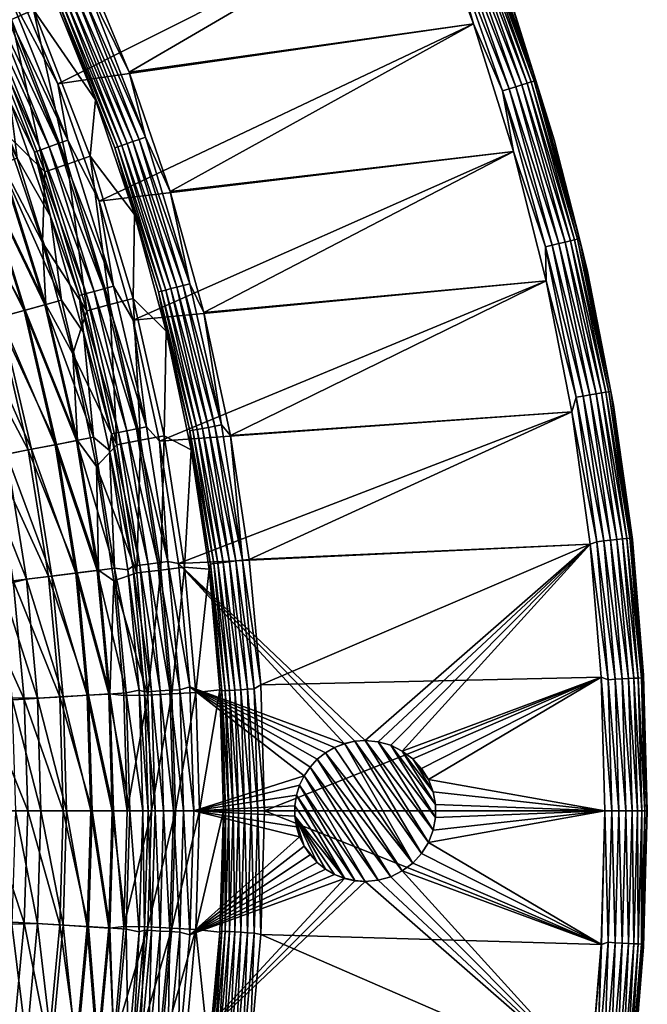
# Model space of a CAD drawing. Header units: inches. Extents: x -175 to 175, y -175 to 175.
# Tile 37 of 43: x 131 to 175, y -14 to 56. Entities that reach past the tile are written whole.
import ezdxf

# ---------------------------------------------------------------- set-up
doc = ezdxf.new("R2010")
doc.units = ezdxf.units.IN
doc.header["$MEASUREMENT"] = 0
doc.layers.add('Layer 1', color=7, linetype='Continuous')

# ---------------------------------------------------------------- blocks, each defined once
blk = doc.blocks.new('Bucket 35 H-6')
at = {"color": 253, "true_color": 0xa4adb2}
mesh = blk.add_polyface(dxfattribs=at)
corners = [(126.492, 58.174, 2.286), (127.35, 57.205, 1.659), (122.669, 65.851, 2.286), (131.547, 46.751, 1.659), (129.832, 50.285, 2.286), (132.685, 42.194, 2.286), (129.646, 58.237, 0.066), (129.778, 59.697), (124.223, 69.053, 0.066), (132.016, 46.918, 1.091), (127.804, 57.409, 1.091), (122.022, 67.83, 1.659), (132.589, 47.121, 0.619), (128.358, 57.658, 0.619), (122.457, 68.072, 1.091), (122.988, 68.367, 0.619), (128.984, 57.939, 0.273), (133.235, 47.351, 0.273), (123.588, 68.7, 0.273), (133.92, 47.594, 0.066), (133.211, 51.587), (128.025, 68.28, 62.153), (133.392, 57.665, 62.593), (133.183, 57.575, 62.153), (134.418, 58.109, 63.64), (134.021, 57.937, 63.356), (128.83, 68.71, 63.356), (133.674, 57.787, 63.001), (128.497, 68.532, 63.001), (128.226, 68.387, 62.593), (132.658, 58.432, 61.7), (128.964, 66.188, 61.7), (131.485, 56.841, 54.608), (133.892, 45.906, 47.516), (129.922, 56.165, 47.516), (126.393, 67.41, 54.608), (132.281, 45.353, 40.423), (128.359, 55.489, 40.423), (124.89, 66.608, 47.516), (123.388, 65.807, 40.423), (129.503, 48.097, 33.331), (132.121, 40.343, 33.331), (126.425, 55.688, 33.331), (122.906, 63.076, 33.331), (129.236, 45.929, 30.316), (125.112, 56.2, 30.316), (125.877, 44.736, 24.659), (121.86, 54.739, 24.659), (127.805, 45.421, 27.379), (123.727, 55.578, 27.379), (126.166, 56.673, 3.853), (130.324, 46.316, 3.853), (125.031, 56.163, 5.273), (129.152, 45.9, 5.273), (133.478, 36.238, 3.853), (123.646, 55.541, 6.452), (127.721, 45.391, 6.452), (122.08, 54.838, 7.318), (126.104, 44.817, 7.318)]
mesh.append_faces([[corners[k] for k in face] for face in [(0, 1, 2), (3, 1, 4), (3, 4, 5), (1, 0, 4), (6, 7, 8), (1, 9, 10), (11, 1, 10), (9, 1, 3), (12, 13, 10), (14, 10, 13), (10, 9, 12), (15, 13, 16), (13, 12, 17), (13, 17, 16), (6, 18, 16), (19, 16, 17), (19, 6, 16), (6, 20, 7), (6, 19, 20), (21, 22, 23), (24, 25, 26), (27, 28, 25), (22, 29, 27), (23, 30, 31), (30, 32, 31), (32, 33, 34), (32, 34, 35), (34, 36, 37), (36, 34, 33), (38, 37, 39), (34, 37, 38), (40, 36, 41), (42, 37, 40), (37, 36, 40), (37, 42, 43), (44, 45, 40), (46, 47, 48), (49, 44, 48), (45, 44, 49), (45, 42, 40), (41, 44, 40), (4, 0, 50), (51, 4, 50), (51, 5, 4), (50, 52, 51), (51, 53, 54), (51, 52, 53), (52, 55, 53), (56, 53, 55), (57, 58, 56)]], dxfattribs={"color": 253})
mesh = blk.add_polyface(dxfattribs=at)
corners = [(136.46, 37.048, 0.273), (132.589, 47.121, 0.619), (135.797, 36.868, 0.619), (132.685, 42.194, 2.286), (134.731, 36.579, 1.659), (131.547, 46.751, 1.659), (135.211, 36.709, 1.091), (132.016, 46.918, 1.091), (133.235, 47.351, 0.273), (137.161, 37.238, 0.066), (133.92, 47.594, 0.066), (136.136, 43.279), (133.211, 51.587), (139.424, 47.802, 63.962), (135.29, 58.486, 63.962), (138.263, 52.415, 64), (141.177, 43.964, 64), (134.839, 60.68, 64), (142.563, 37.413, 63.962), (138.525, 47.494, 63.64), (134.418, 58.109, 63.64), (138.968, 47.646, 63.844), (134.848, 58.295, 63.844), (129.626, 69.134, 63.844), (142.098, 37.291, 63.844), (141.644, 37.172, 63.64), (138.115, 47.354, 63.356), (129.213, 68.913, 63.64), (134.021, 57.937, 63.356), (141.225, 37.062, 63.356), (133.674, 57.787, 63.001), (137.758, 47.231, 63.001), (140.86, 36.966, 63.001), (133.392, 57.665, 62.593), (137.468, 47.132, 62.593), (137.252, 47.058, 62.153), (133.183, 57.575, 62.153), (140.563, 36.889, 62.593), (135.888, 50.467, 61.7), (132.658, 58.432, 61.7), (138.635, 42.333, 61.7), (140.343, 36.831, 62.153), (129.778, 59.697), (159.351, 64.738), (131.485, 56.841, 54.608), (135.502, 46.458, 54.608), (138.553, 36.361, 54.608), (136.906, 35.929, 47.516), (133.892, 45.906, 47.516), (135.26, 35.497, 40.423), (132.281, 45.353, 40.423), (132.121, 40.343, 33.331)]
mesh.append_faces([[corners[k] for k in face] for face in [(0, 1, 2), (3, 4, 5), (6, 7, 5), (7, 2, 1), (1, 0, 8), (9, 8, 0), (9, 10, 8), (10, 11, 12), (10, 9, 11), (13, 14, 15), (13, 15, 16), (17, 15, 14), (18, 13, 16), (19, 20, 21), (22, 21, 20), (14, 22, 23), (22, 13, 21), (24, 21, 18), (22, 14, 13), (21, 13, 18), (25, 26, 19), (19, 21, 24), (27, 22, 20), (25, 19, 24), (19, 28, 20), (28, 19, 26), (26, 25, 29), (30, 28, 26), (31, 26, 29), (26, 31, 30), (31, 29, 32), (33, 30, 31), (34, 31, 32), (34, 33, 31), (34, 35, 36), (36, 33, 34), (35, 34, 37), (36, 38, 39), (35, 38, 36), (35, 40, 38), (35, 41, 40), (42, 12, 43), (44, 38, 45), (39, 38, 44), (45, 38, 40), (46, 45, 40), (45, 47, 48), (48, 44, 45), (48, 49, 50), (50, 49, 51)]], dxfattribs={"color": 253})
mesh = blk.add_polyface(dxfattribs=at)
corners = [(160.768, 62.485, 0.039), (159.351, 64.738), (162.682, 55.843), (164.742, 51.095, 0.039), (165.513, 46.793), (165.217, 51.242, 0.165), (161.231, 62.665, 0.165), (165.681, 51.386, 0.383), (161.684, 62.841, 0.383), (166.112, 51.52, 0.693), (162.104, 63.004, 0.693), (166.484, 51.635, 1.082), (162.467, 63.145, 1.082), (166.779, 51.727, 1.533), (162.756, 63.257, 1.533), (166.988, 51.791, 2.019), (162.96, 63.337, 2.019), (167.108, 51.829, 2.516), (163.077, 63.382, 2.516), (165.514, 56.81, 3), (162.135, 65.835, 3), (162.145, 65.853, 61), (165.529, 56.817, 61), (163.077, 63.382, 61.484), (166.779, 51.727, 62.467), (166.484, 51.635, 62.918), (162.467, 63.145, 62.918), (167.108, 51.829, 61.484), (162.96, 63.337, 61.981), (166.988, 51.791, 61.981), (162.756, 63.257, 62.467), (162.104, 63.004, 63.307), (166.112, 51.52, 63.307), (161.684, 62.841, 63.617), (165.681, 51.386, 63.617), (161.231, 62.665, 63.835), (165.217, 51.242, 63.835), (164.742, 51.095, 63.961), (160.768, 62.485, 63.961), (162.682, 55.843, 64), (159.351, 64.738, 64), (165.513, 46.793, 64), (138.54, 34.83), (167.837, 37.611), (136.136, 43.279), (133.211, 51.587), (138.263, 52.415, 64), (143.572, 35.373, 64), (167.837, 37.611, 64), (141.177, 43.964, 64), (134.839, 60.68, 64)]
mesh.append_faces([[corners[k] for k in face] for face in [(0, 1, 2), (3, 0, 2), (3, 2, 4), (3, 5, 0), (0, 5, 6), (7, 8, 6), (5, 7, 6), (8, 9, 10), (7, 9, 8), (10, 11, 12), (11, 10, 9), (13, 14, 12), (12, 11, 13), (14, 13, 15), (14, 15, 16), (17, 16, 15), (17, 18, 16), (18, 19, 20), (18, 17, 19), (21, 22, 23), (24, 25, 26), (22, 27, 23), (28, 23, 27), (29, 24, 30), (29, 30, 28), (26, 30, 24), (31, 26, 25), (31, 25, 32), (33, 31, 32), (32, 34, 33), (35, 33, 34), (34, 36, 35), (36, 37, 38), (38, 35, 36), (38, 39, 40), (37, 41, 39), (38, 37, 39), (19, 22, 20), (21, 20, 22), (4, 42, 43), (42, 4, 44), (44, 2, 45), (4, 2, 44), (2, 1, 45), (39, 46, 40), (47, 41, 48), (49, 39, 41), (49, 41, 47), (46, 39, 49), (50, 40, 46)]], dxfattribs={"color": 253})
mesh = blk.add_polyface(dxfattribs=at)
corners = [(167.775, 40.03, 0.039), (165.513, 46.793), (167.837, 37.611), (164.742, 51.095, 0.039), (168.258, 40.146, 0.165), (165.217, 51.242, 0.165), (168.731, 40.259, 0.383), (165.681, 51.386, 0.383), (169.849, 40.525, 1.533), (170.062, 40.576, 2.019), (166.779, 51.727, 1.533), (169.169, 40.363, 0.693), (166.112, 51.52, 0.693), (169.548, 40.454, 1.082), (166.484, 51.635, 1.082), (172.07, 29.716, 1.533), (166.988, 51.791, 2.019), (172.285, 29.753, 2.019), (170.184, 40.605, 2.516), (167.108, 51.829, 2.516), (172.409, 29.775, 2.516), (168.396, 47.603, 3), (165.514, 56.81, 3), (170.764, 38.255, 3), (167.108, 51.829, 61.484), (165.529, 56.817, 61), (168.404, 47.618, 61), (170.184, 40.605, 61.484), (170.769, 38.268, 61), (170.062, 40.576, 61.981), (166.988, 51.791, 61.981), (172.07, 29.716, 62.467), (169.548, 40.454, 62.918), (169.849, 40.525, 62.467), (162.96, 63.337, 61.981), (166.779, 51.727, 62.467), (172.409, 29.775, 61.484), (166.484, 51.635, 62.918), (172.285, 29.753, 61.981), (166.112, 51.52, 63.307), (171.765, 29.663, 62.918), (169.169, 40.363, 63.307), (165.681, 51.386, 63.617), (168.731, 40.259, 63.617), (165.217, 51.242, 63.835), (168.258, 40.146, 63.835), (167.775, 40.03, 63.961), (164.742, 51.095, 63.961), (167.837, 37.611, 64), (165.513, 46.793, 64)]
mesh.append_faces([[corners[k] for k in face] for face in [(0, 1, 2), (1, 0, 3), (4, 3, 0), (5, 6, 7), (3, 4, 5), (6, 5, 4), (8, 9, 10), (7, 11, 12), (11, 7, 6), (12, 13, 14), (12, 11, 13), (14, 8, 10), (15, 8, 13), (13, 8, 14), (10, 9, 16), (8, 17, 9), (18, 16, 9), (18, 19, 16), (20, 18, 9), (19, 21, 22), (18, 23, 21), (19, 18, 21), (24, 25, 26), (27, 26, 28), (29, 30, 27), (31, 32, 33), (34, 24, 30), (26, 27, 24), (30, 24, 27), (29, 33, 35), (36, 29, 27), (35, 30, 29), (37, 35, 33), (38, 33, 29), (32, 37, 33), (32, 39, 37), (40, 41, 32), (39, 32, 41), (42, 39, 41), (43, 42, 41), (44, 42, 43), (43, 45, 44), (45, 46, 47), (47, 44, 45), (46, 48, 49), (47, 46, 49), (26, 22, 21), (22, 26, 25), (21, 23, 28), (28, 26, 21)]], dxfattribs={"color": 253})
mesh = blk.add_polyface(dxfattribs=at)
corners = [(135.032, 33.947, 2.286), (134.731, 36.579, 1.659), (132.685, 42.194, 2.286), (137.017, 26.77, 1.659), (136.864, 25.579, 2.286), (137.506, 26.866, 1.091), (135.211, 36.709, 1.091), (131.547, 46.751, 1.659), (138.102, 26.982, 0.619), (135.797, 36.868, 0.619), (132.016, 46.918, 1.091), (138.776, 27.114, 0.273), (136.46, 37.048, 0.273), (139.488, 27.253, 0.066), (137.161, 37.238, 0.066), (138.54, 34.83), (136.136, 43.279), (140.42, 26.241), (141.177, 43.964, 64), (143.572, 35.373, 64), (142.563, 37.413, 63.962), (143.889, 27.218, 63.64), (141.225, 37.062, 63.356), (141.644, 37.172, 63.64), (140.86, 36.966, 63.001), (143.464, 27.138, 63.356), (140.563, 36.889, 62.593), (143.092, 27.068, 63.001), (137.468, 47.132, 62.593), (142.791, 27.011, 62.593), (140.343, 36.831, 62.153), (137.252, 47.058, 62.153), (142.567, 26.968, 62.153), (140.897, 34.046, 61.7), (138.635, 42.333, 61.7), (142.665, 25.636, 61.7), (138.553, 36.361, 54.608), (140.749, 26.624, 54.608), (139.076, 26.308, 47.516), (136.906, 35.929, 47.516), (135.502, 46.458, 54.608), (137.403, 25.992, 40.423), (135.26, 35.497, 40.423), (133.892, 45.906, 47.516), (134.276, 32.447, 33.331), (132.121, 40.343, 33.331), (130.898, 35.538, 27.379), (134.61, 26.3, 30.316), (133.119, 26.009, 27.379), (132.363, 35.936, 30.316), (135.962, 24.432, 33.331), (133.478, 36.238, 3.853), (135.743, 26.521, 3.853), (132.277, 35.912, 5.273), (134.522, 26.283, 5.273), (130.812, 35.515, 6.452), (133.032, 25.992, 6.452)]
mesh.append_faces([[corners[k] for k in face] for face in [(0, 1, 2), (1, 0, 3), (4, 3, 0), (5, 6, 1), (7, 1, 6), (1, 3, 5), (8, 9, 6), (6, 9, 10), (8, 6, 5), (8, 11, 9), (9, 11, 12), (13, 12, 11), (13, 14, 12), (14, 15, 16), (13, 17, 15), (14, 13, 15), (18, 19, 20), (21, 22, 23), (24, 22, 25), (26, 24, 27), (24, 26, 28), (26, 27, 29), (26, 30, 31), (29, 32, 30), (30, 26, 29), (30, 33, 34), (32, 35, 33), (30, 32, 33), (36, 33, 37), (33, 36, 34), (33, 35, 37), (36, 38, 39), (37, 38, 36), (39, 40, 36), (39, 41, 42), (38, 41, 39), (39, 42, 43), (44, 42, 41), (45, 42, 44), (46, 47, 48), (49, 47, 46), (44, 49, 45), (50, 47, 44), (47, 49, 44), (2, 51, 0), (51, 52, 0), (52, 4, 0), (53, 52, 51), (54, 52, 53), (55, 56, 54)]], dxfattribs={"color": 253})
mesh = blk.add_polyface(dxfattribs=at)
corners = [(133.119, 26.009, 27.379), (131.111, 25.616, 24.659), (128.923, 35.002, 24.659), (125.805, 24.58, 20.397), (128.639, 25.133, 22.294), (130.052, 16.32, 22.294), (128.184, 0, 20.397), (124.832, 7.573, 19.042), (127.949, 7.762, 20.397), (127.186, 15.961, 20.397), (124.088, 15.572, 19.042), (123.706, 33.585, 20.397), (126.493, 34.342, 22.294), (130.831, 7.936, 22.294), (131.072, 0, 22.294), (125.877, 44.736, 24.659), (123.504, 43.892, 22.294), (132.55, 16.634, 24.659), (133.345, 8.089, 24.659), (133.59, 0, 24.659), (130.898, 35.538, 27.379), (127.805, 45.421, 27.379), (132.363, 35.936, 30.316), (129.236, 45.929, 30.316), (132.121, 40.343, 33.331), (133.478, 36.238, 3.853), (132.685, 42.194, 2.286), (130.324, 46.316, 3.853), (131.774, 7.994, 7.834), (133.586, 8.104, 7.318), (130.988, 16.438, 7.834), (130.202, 0, 8), (132.016, 0, 7.834), (129.96, 8.02, 8), (129.152, 45.9, 5.273), (132.277, 35.912, 5.273), (127.721, 45.391, 6.452), (130.812, 35.515, 6.452), (134.522, 26.283, 5.273), (126.104, 44.817, 7.318), (129.156, 35.065, 7.318), (133.032, 25.992, 6.452), (132.79, 16.664, 7.318), (131.348, 25.663, 7.318), (127.404, 34.589, 7.834), (124.394, 44.209, 7.834), (129.566, 25.314, 7.834), (129.219, 16.004, 8), (127.988, 23.921, 8), (126.274, 31.758, 8)]
mesh.append_faces([[corners[k] for k in face] for face in [(0, 1, 2), (3, 4, 5), (6, 7, 8), (9, 8, 10), (4, 11, 12), (9, 13, 8), (14, 6, 8), (5, 13, 9), (15, 2, 16), (1, 12, 2), (17, 4, 1), (2, 12, 16), (12, 1, 4), (14, 8, 13), (5, 9, 3), (17, 18, 5), (14, 13, 19), (2, 15, 20), (20, 15, 21), (0, 2, 20), (17, 5, 4), (18, 13, 5), (21, 22, 20), (23, 22, 21), (22, 23, 24), (25, 26, 27), (28, 29, 30), (31, 32, 33), (25, 34, 35), (34, 36, 35), (35, 37, 38), (35, 36, 37), (36, 39, 37), (37, 40, 41), (40, 37, 39), (42, 30, 29), (43, 41, 40), (44, 40, 45), (39, 45, 40), (46, 43, 44), (40, 44, 43), (30, 42, 46), (43, 46, 42), (47, 28, 30), (48, 46, 49), (46, 44, 49), (47, 30, 48), (30, 46, 48), (33, 28, 47), (32, 28, 33)]], dxfattribs={"color": 253})
mesh = blk.add_polyface(dxfattribs=at)
corners = [(172.285, 29.753, 2.019), (172.07, 29.716, 1.533), (173.759, 19.366, 2.019), (171.765, 29.663, 1.082), (171.381, 29.597, 0.693), (173.235, 19.308, 1.082), (169.968, 29.353, 0.039), (171.916, 19.161, 0.165), (170.458, 29.438, 0.165), (170.954, 18.943), (171.423, 19.106, 0.039), (169.651, 28.327), (170.937, 29.52, 0.383), (172.4, 19.215, 0.383), (172.847, 19.265, 0.693), (169.169, 40.363, 0.693), (173.542, 19.342, 1.533), (169.548, 40.454, 1.082), (169.849, 40.525, 1.533), (172.409, 29.775, 2.516), (170.062, 40.576, 2.019), (173.884, 19.38, 2.516), (172.612, 28.799, 3), (170.764, 38.255, 3), (170.184, 40.605, 2.516), (173.933, 19.242, 3), (170.769, 38.268, 61), (172.616, 28.8, 61), (172.409, 29.775, 61.484), (173.941, 19.255, 61), (173.884, 19.38, 61.484), (172.285, 29.753, 61.981), (173.759, 19.366, 61.981), (172.07, 29.716, 62.467), (173.542, 19.342, 62.467), (171.765, 29.663, 62.918), (170.458, 29.438, 63.835), (170.937, 29.52, 63.617), (172.4, 19.215, 63.617), (170.184, 40.605, 61.484), (170.062, 40.576, 61.981), (169.849, 40.525, 62.467), (171.381, 29.597, 63.307), (173.235, 19.308, 62.918), (169.548, 40.454, 62.918), (169.169, 40.363, 63.307), (172.847, 19.265, 63.307), (171.916, 19.161, 63.835), (171.423, 19.106, 63.961), (169.968, 29.353, 63.961), (170.954, 18.943, 64), (169.651, 28.327, 64)]
mesh.append_faces([[corners[k] for k in face] for face in [(0, 1, 2), (3, 4, 5), (6, 7, 8), (9, 10, 11), (12, 8, 13), (10, 7, 6), (4, 12, 14), (7, 13, 8), (3, 15, 4), (13, 14, 12), (16, 1, 3), (1, 17, 3), (14, 5, 4), (1, 0, 18), (2, 1, 16), (5, 16, 3), (19, 20, 0), (0, 2, 21), (21, 19, 0), (19, 22, 23), (24, 19, 23), (25, 22, 21), (19, 21, 22), (26, 27, 28), (27, 29, 30), (28, 27, 30), (31, 32, 33), (33, 34, 35), (36, 37, 38), (28, 30, 31), (26, 28, 39), (28, 31, 40), (30, 32, 31), (32, 34, 33), (31, 33, 41), (42, 35, 43), (33, 35, 44), (34, 43, 35), (35, 42, 45), (43, 46, 42), (37, 42, 46), (38, 37, 46), (38, 47, 36), (47, 48, 49), (49, 36, 47), (48, 50, 51), (22, 27, 23), (26, 23, 27), (29, 22, 25), (22, 29, 27)]], dxfattribs={"color": 253})
mesh = blk.add_polyface(dxfattribs=at)
corners = [(145.444, 26.647, 64), (144.823, 27.395, 63.962), (143.572, 35.373, 64), (144.349, 27.305, 63.844), (146.312, 17.8, 63.962), (146.785, 17.836, 64), (141.644, 37.172, 63.64), (142.098, 37.291, 63.844), (145.834, 17.742, 63.844), (143.889, 27.218, 63.64), (142.563, 37.413, 63.962), (143.464, 27.138, 63.356), (145.369, 17.685, 63.64), (144.939, 17.633, 63.356), (141.225, 37.062, 63.356), (143.092, 27.068, 63.001), (140.86, 36.966, 63.001), (144.564, 17.588, 63.001), (142.791, 27.011, 62.593), (144.259, 17.55, 62.593), (144.033, 17.523, 62.153), (142.567, 26.968, 62.153), (142.665, 25.636, 61.7), (167.775, 40.03, 0.039), (170.458, 29.438, 0.165), (168.258, 40.146, 0.165), (169.968, 29.353, 0.039), (167.837, 37.611), (169.651, 28.327), (170.937, 29.52, 0.383), (168.731, 40.259, 0.383), (171.423, 19.106, 0.039), (169.169, 40.363, 0.693), (171.381, 29.597, 0.693), (171.765, 29.663, 1.082), (169.548, 40.454, 1.082), (171.381, 29.597, 63.307), (168.731, 40.259, 63.617), (169.169, 40.363, 63.307), (170.937, 29.52, 63.617), (168.258, 40.146, 63.835), (170.458, 29.438, 63.835), (169.968, 29.353, 63.961), (167.775, 40.03, 63.961), (169.651, 28.327, 64), (167.837, 37.611, 64), (171.423, 19.106, 63.961), (138.54, 34.83), (140.42, 26.241), (141.767, 17.567), (170.954, 18.943), (170.954, 18.943, 64)]
mesh.append_faces([[corners[k] for k in face] for face in [(0, 1, 2), (3, 1, 4), (0, 5, 4), (4, 1, 0), (6, 7, 3), (8, 9, 3), (2, 1, 10), (1, 3, 7), (4, 8, 3), (11, 9, 12), (1, 7, 10), (3, 9, 6), (8, 12, 9), (11, 12, 13), (9, 11, 14), (15, 11, 13), (15, 16, 11), (13, 17, 15), (18, 15, 17), (19, 18, 17), (19, 20, 21), (21, 18, 19), (21, 20, 22), (23, 24, 25), (26, 27, 28), (23, 27, 26), (25, 29, 30), (26, 28, 31), (32, 30, 33), (24, 23, 26), (29, 25, 24), (33, 30, 29), (34, 35, 32), (36, 37, 38), (39, 37, 36), (40, 37, 39), (39, 41, 40), (41, 42, 43), (43, 40, 41), (42, 44, 45), (43, 42, 45), (42, 46, 44), (47, 48, 27), (49, 28, 48), (50, 28, 49), (27, 48, 28), (0, 45, 44), (44, 51, 5), (0, 44, 5), (2, 45, 0)]], dxfattribs={"color": 253})
mesh = blk.add_polyface(dxfattribs=at)
corners = [(138.102, 26.982, 0.619), (140.299, 17.606, 0.273), (138.776, 27.114, 0.273), (138.522, 17.383, 1.659), (137.017, 26.77, 1.659), (136.864, 25.579, 2.286), (139.352, 8.453, 1.659), (138.177, 17.1, 2.286), (137.506, 26.866, 1.091), (139.015, 17.445, 1.091), (139.849, 8.483, 1.091), (139.618, 17.521, 0.619), (140.455, 8.52, 0.619), (141.14, 8.562, 0.273), (141.02, 17.697, 0.066), (139.488, 27.253, 0.066), (141.865, 8.606, 0.066), (141.767, 17.567), (140.42, 26.241), (142.577, 8.82), (140.749, 26.624, 54.608), (142.665, 25.636, 61.7), (142.197, 17.3, 54.608), (138.816, 16.888, 40.423), (140.506, 17.094, 47.516), (139.598, 8.219, 40.423), (139.076, 26.308, 47.516), (141.298, 8.319, 47.516), (137.171, 16.342, 33.331), (137.403, 25.992, 40.423), (135.962, 24.432, 33.331), (134.276, 32.447, 33.331), (131.111, 25.616, 24.659), (133.119, 26.009, 27.379), (134.581, 16.889, 27.379), (132.55, 16.634, 24.659), (135.387, 8.213, 27.379), (136.087, 17.078, 30.316), (134.61, 26.3, 30.316), (136.903, 8.305, 30.316), (134.492, 16.877, 6.452), (132.79, 16.664, 7.318), (135.299, 8.207, 6.452), (136.814, 8.299, 5.273), (135.999, 17.067, 5.273), (134.522, 26.283, 5.273), (137.234, 17.221, 3.853), (135.743, 26.521, 3.853), (131.348, 25.663, 7.318), (138.968, 8.574, 2.286), (138.056, 8.375, 3.853), (133.032, 25.992, 6.452)]
mesh.append_faces([[corners[k] for k in face] for face in [(0, 1, 2), (3, 4, 5), (6, 3, 7), (8, 4, 9), (7, 3, 5), (9, 3, 10), (11, 0, 8), (3, 9, 4), (11, 9, 12), (1, 0, 11), (9, 11, 8), (13, 1, 11), (2, 1, 14), (14, 15, 2), (16, 14, 1), (17, 18, 14), (15, 14, 18), (17, 14, 19), (20, 21, 22), (23, 24, 25), (20, 24, 26), (27, 24, 22), (23, 25, 28), (29, 26, 23), (24, 20, 22), (24, 23, 26), (30, 23, 28), (30, 29, 23), (31, 29, 30), (32, 33, 34), (32, 34, 35), (34, 36, 35), (33, 37, 34), (37, 33, 38), (37, 39, 34), (28, 37, 30), (37, 38, 30), (39, 37, 28), (40, 41, 42), (40, 43, 44), (45, 46, 47), (41, 40, 48), (47, 46, 5), (7, 5, 46), (7, 46, 49), (44, 50, 46), (45, 44, 46), (45, 51, 44), (40, 44, 51), (51, 48, 40)]], dxfattribs={"color": 253})
mesh = blk.add_polyface(dxfattribs=at)
corners = [(155, 5, 5), (155.923, 4.914, 5), (155, 5), (155.923, 4.914), (156.807, 4.662, 5), (156.807, 4.662), (147.865, 0, 64), (147.136, 8.663, 63.962), (147.592, 8.954, 64), (146.785, 17.836, 64), (146.312, 17.8, 63.962), (145.755, 8.581, 63.356), (144.564, 17.588, 63.001), (144.939, 17.633, 63.356), (144.844, 8.528, 62.153), (144.033, 17.523, 62.153), (145.072, 8.541, 62.593), (145.323, 0, 62.593), (145.834, 17.742, 63.844), (147.391, 0, 63.962), (146.655, 8.634, 63.844), (145.369, 17.685, 63.64), (146.188, 8.607, 63.64), (146.909, 0, 63.844), (145.378, 8.559, 63.001), (144.259, 17.55, 62.593), (146.441, 0, 63.64), (146.008, 0, 63.356), (145.63, 0, 63.001), (143.934, 17.147, 61.7), (142.665, 25.636, 61.7), (144.698, 8.591, 61.7), (145.095, 0, 62.153), (151.601, 3.666), (142.577, 8.82), (151.093, 3.118), (153.527, 4.777), (154.255, 4.943), (141.767, 17.567), (152.832, 4.505), (152.185, 4.132), (150.672, 2.5), (170.954, 18.943), (171.736, 9.503, 64), (170.954, 18.943, 64), (142.197, 17.3, 54.608), (142.998, 8.419, 54.608), (143.245, 0, 54.608), (153.527, 4.779, 5), (152.831, 4.506, 5), (154.255, 4.945, 5)]
mesh.append_faces([[corners[k] for k in face] for face in [(0, 1, 2), (3, 1, 4), (3, 4, 5), (1, 3, 2), (6, 7, 8), (9, 8, 10), (11, 12, 13), (14, 15, 16), (17, 14, 16), (7, 18, 10), (19, 20, 7), (7, 10, 8), (18, 20, 21), (22, 20, 23), (20, 18, 7), (24, 25, 12), (22, 13, 21), (26, 11, 22), (22, 21, 20), (24, 11, 27), (11, 13, 22), (15, 25, 16), (24, 12, 11), (16, 24, 28), (15, 14, 29), (16, 25, 24), (15, 29, 30), (14, 31, 29), (14, 32, 31), (33, 34, 35), (36, 37, 38), (36, 38, 34), (34, 39, 36), (2, 38, 37), (40, 39, 34), (34, 33, 40), (34, 41, 35), (38, 2, 42), (8, 43, 6), (44, 8, 9), (45, 29, 46), (47, 46, 31), (29, 31, 46), (45, 30, 29), (48, 36, 39), (39, 49, 48), (36, 50, 37), (50, 36, 48), (2, 37, 0), (50, 0, 37)]], dxfattribs={"color": 253})
mesh = blk.add_polyface(dxfattribs=at)
corners = [(172.232, 9.317, 0.039), (170.954, 18.943), (171.736, 9.503), (171.423, 19.106, 0.039), (174.362, 9.432, 1.533), (174.58, 9.444, 2.019), (173.542, 19.342, 1.533), (172.728, 9.343, 0.165), (171.916, 19.161, 0.165), (173.214, 9.37, 0.383), (172.4, 19.215, 0.383), (173.664, 9.394, 0.693), (172.847, 19.265, 0.693), (174.053, 9.415, 1.082), (173.235, 19.308, 1.082), (175, 0, 3), (174.73, 9.643, 3), (174.705, 9.45, 2.516), (173.759, 19.366, 2.019), (174.961, 0, 2.516), (173.884, 19.38, 2.516), (174.835, 0, 2.019), (173.933, 19.242, 3), (175, 0, 61), (174.705, 9.45, 61.484), (174.739, 9.644, 61), (173.884, 19.38, 61.484), (173.941, 19.255, 61), (173.664, 9.394, 63.307), (173.214, 9.37, 63.617), (172.4, 19.215, 63.617), (172.847, 19.265, 63.307), (172.232, 9.317, 63.961), (171.423, 19.106, 63.961), (172.728, 9.343, 63.835), (173.759, 19.366, 61.981), (174.58, 9.444, 61.981), (174.961, 0, 61.484), (173.542, 19.342, 62.467), (174.835, 0, 61.981), (174.362, 9.432, 62.467), (173.235, 19.308, 62.918), (174.053, 9.415, 62.918), (171.916, 19.161, 63.835), (170.954, 18.943, 64), (171.736, 9.503, 64), (157.629, 4.253), (156.807, 4.662), (155.923, 4.914), (155, 5), (147.592, 8.954, 64)]
mesh.append_faces([[corners[k] for k in face] for face in [(0, 1, 2), (3, 1, 0), (4, 5, 6), (3, 7, 8), (8, 7, 9), (9, 10, 8), (0, 7, 3), (11, 10, 9), (10, 11, 12), (13, 14, 12), (4, 6, 14), (11, 13, 12), (15, 16, 17), (5, 18, 6), (13, 4, 14), (5, 19, 17), (18, 17, 20), (5, 4, 21), (22, 20, 16), (17, 16, 20), (5, 17, 18), (23, 24, 25), (26, 27, 25), (28, 29, 30), (28, 30, 31), (32, 33, 34), (26, 24, 35), (26, 25, 24), (36, 24, 37), (38, 35, 36), (39, 40, 36), (36, 35, 24), (41, 38, 40), (36, 40, 38), (41, 42, 31), (40, 42, 41), (28, 31, 42), (30, 29, 43), (32, 44, 33), (34, 33, 43), (34, 43, 29), (32, 45, 44), (22, 16, 25), (25, 27, 22), (25, 16, 23), (46, 1, 47), (1, 46, 2), (48, 1, 49), (48, 47, 1), (50, 44, 45)]], dxfattribs={"color": 253})
mesh = blk.add_polyface(dxfattribs=at)
corners = [(138.968, 8.574, 2.286), (139.237, 0, 2.286), (139.608, 0, 1.659), (139.352, 8.453, 1.659), (139.849, 8.483, 1.091), (140.455, 8.52, 0.619), (139.015, 17.445, 1.091), (141.14, 8.562, 0.273), (141.399, 0, 0.273), (142.126, 0, 0.066), (141.865, 8.606, 0.066), (142.851, 0), (138.522, 17.383, 1.659), (140.106, 0, 1.091), (138.177, 17.1, 2.286), (140.713, 0, 0.619), (142.577, 8.82), (140.299, 17.606, 0.273), (139.618, 17.521, 0.619), (141.02, 17.697, 0.066), (141.542, 0, 47.516), (141.298, 8.319, 47.516), (142.998, 8.419, 54.608), (138.137, 0, 33.331), (137.899, 8.188, 33.331), (139.598, 8.219, 40.423), (140.506, 17.094, 47.516), (137.171, 16.342, 33.331), (139.84, 0, 40.423), (142.197, 17.3, 54.608), (133.345, 8.089, 24.659), (132.55, 16.634, 24.659), (135.387, 8.213, 27.379), (136.903, 8.305, 30.316), (137.155, 0, 30.316), (133.59, 0, 24.659), (130.831, 7.936, 22.294), (134.581, 16.889, 27.379), (135.636, 0, 27.379), (133.586, 8.104, 7.318), (131.774, 7.994, 7.834), (133.831, 0, 7.318), (138.056, 8.375, 3.853), (136.814, 8.299, 5.273), (138.31, 0, 3.853), (137.234, 17.221, 3.853), (135.299, 8.207, 6.452), (137.066, 0, 5.273), (135.999, 17.067, 5.273), (135.547, 0, 6.452), (134.492, 16.877, 6.452), (132.79, 16.664, 7.318), (132.016, 0, 7.834)]
mesh.append_faces([[corners[k] for k in face] for face in [(0, 1, 2), (3, 0, 2), (4, 5, 6), (7, 8, 9), (10, 9, 11), (7, 5, 8), (12, 3, 4), (2, 13, 3), (0, 3, 14), (13, 4, 3), (4, 13, 15), (10, 11, 16), (15, 8, 5), (5, 4, 15), (17, 7, 10), (5, 7, 18), (19, 10, 16), (10, 7, 9), (20, 21, 22), (23, 24, 25), (21, 25, 26), (24, 27, 25), (20, 28, 21), (21, 29, 22), (28, 25, 21), (25, 28, 23), (30, 31, 32), (32, 33, 34), (33, 23, 34), (35, 36, 30), (33, 32, 37), (38, 35, 30), (38, 30, 32), (38, 32, 34), (27, 24, 33), (24, 23, 33), (39, 40, 41), (42, 1, 0), (43, 44, 42), (42, 44, 1), (45, 42, 0), (43, 46, 47), (43, 47, 44), (48, 43, 42), (39, 49, 46), (46, 49, 47), (50, 46, 43), (39, 41, 49), (51, 39, 46), (40, 52, 41)]], dxfattribs={"color": 253})
mesh = blk.add_polyface(dxfattribs=at)
corners = [(159.477, 2.227), (158.993, 3.009), (159.477, 2.227, 5), (159.808, 1.371, 5), (159.978, 0.465, 5), (159.808, 1.371), (159.978, 0.465), (159.978, -0.465, 5), (158.993, 3.009, 5), (172.484, 0, 0.039), (171.736, 9.503), (172, 0), (174.053, 9.415, 1.082), (174.617, 0, 1.533), (174.362, 9.432, 1.533), (174.835, 0, 2.019), (174.961, 0, 2.516), (174.58, 9.444, 2.019), (174.705, 9.45, 2.516), (175, 0, 3), (172.981, 0, 0.165), (172.728, 9.343, 0.165), (172.232, 9.317, 0.039), (173.467, 0, 0.383), (173.214, 9.37, 0.383), (173.917, 0, 0.693), (173.664, 9.394, 0.693), (174.307, 0, 1.082), (172.232, 9.317, 63.961), (172.728, 9.343, 63.835), (172.981, 0, 63.835), (172, 0, 64), (171.736, 9.503, 64), (172.484, 0, 63.961), (175, 0, 61), (174.961, 0, 61.484), (174.705, 9.45, 61.484), (174.835, 0, 61.981), (174.58, 9.444, 61.981), (174.617, 0, 62.467), (174.362, 9.432, 62.467), (174.053, 9.415, 62.918), (174.307, 0, 62.918), (173.664, 9.394, 63.307), (173.214, 9.37, 63.617), (173.917, 0, 63.307), (173.467, 0, 63.617), (174.73, 9.643, 3), (158.367, 3.697), (159.978, -0.465), (157.629, 4.253), (147.865, 0, 64), (157.629, 4.253, 5), (158.367, 3.697, 5), (156.807, 4.662, 5)]
mesh.append_faces([[corners[k] for k in face] for face in [(0, 1, 2), (3, 4, 5), (6, 4, 7), (5, 0, 3), (6, 5, 4), (2, 1, 8), (3, 0, 2), (9, 10, 11), (12, 13, 14), (15, 16, 17), (18, 16, 19), (20, 21, 22), (22, 9, 20), (22, 10, 9), (20, 23, 21), (24, 23, 25), (24, 21, 23), (26, 27, 12), (24, 25, 26), (26, 25, 27), (27, 13, 12), (13, 15, 14), (28, 29, 30), (31, 32, 33), (34, 35, 36), (37, 38, 35), (39, 40, 37), (41, 40, 39), (42, 41, 39), (43, 41, 42), (44, 43, 45), (45, 43, 42), (30, 29, 46), (46, 44, 45), (29, 44, 46), (28, 33, 32), (33, 28, 30), (47, 19, 34), (10, 48, 1), (6, 49, 11), (0, 5, 11), (11, 5, 6), (0, 10, 1), (10, 0, 11), (10, 50, 48), (51, 32, 31), (52, 4, 3), (8, 53, 2), (2, 53, 3), (54, 7, 4)]], dxfattribs={"color": 253})
mesh = blk.add_polyface(dxfattribs=at)
corners = [(156.807, 4.662), (156.807, 4.662, 5), (157.629, 4.253, 5), (157.629, 4.253), (158.367, 3.697, 5), (158.367, 3.697), (158.993, 3.009, 5), (158.993, 3.009), (145.63, 0, 63.001), (145.378, 8.559, 63.001), (146.008, 0, 63.356), (144.948, 0, 61.7), (144.698, 8.591, 61.7), (145.095, 0, 62.153), (147.391, 0, 63.962), (147.136, 8.663, 63.962), (147.865, 0, 64), (146.909, 0, 63.844), (146.655, 8.634, 63.844), (146.441, 0, 63.64), (146.188, 8.607, 63.64), (145.755, 8.581, 63.356), (145.323, 0, 62.593), (145.072, 8.541, 62.593), (144.844, 8.528, 62.153), (142.851, 0), (150.672, 2.5), (142.577, 8.82), (150.347, 1.827), (150.126, 1.113), (150.014, 0.374), (150.014, -0.374), (143.245, 0, 54.608), (142.998, 8.419, 54.608), (141.542, 0, 47.516), (152.831, 4.506, 5), (158.367, -3.697, 5), (153.527, 4.779, 5), (151.091, 3.119, 5), (150.669, 2.501, 5), (155.923, -4.914, 5), (151.6, 3.666, 5), (156.807, -4.662, 5), (157.629, -4.253, 5), (152.184, 4.132, 5), (159.477, -2.227, 5), (154.255, 4.945, 5), (158.993, -3.009, 5), (159.808, -1.371, 5), (155, 5, 5), (155.923, 4.914, 5), (159.978, -0.465, 5), (159.808, 1.371, 5), (159.978, 0.465, 5), (150.014, 0.374, 5), (150.125, 1.113, 5), (150.345, 1.827, 5), (151.093, 3.118), (151.601, 3.666), (152.185, 4.132), (152.832, 4.505)]
mesh.append_faces([[corners[k] for k in face] for face in [(0, 1, 2), (3, 4, 5), (5, 4, 6), (6, 7, 5), (0, 2, 3), (2, 4, 3), (8, 9, 10), (11, 12, 13), (14, 15, 16), (17, 18, 14), (19, 20, 17), (10, 21, 19), (22, 23, 8), (13, 24, 22), (25, 26, 27), (26, 25, 28), (25, 29, 28), (25, 30, 29), (25, 31, 30), (32, 12, 11), (33, 32, 34), (35, 36, 37), (38, 39, 40), (41, 38, 42), (43, 44, 41), (44, 36, 35), (45, 46, 47), (37, 47, 46), (45, 48, 49), (49, 46, 45), (50, 51, 1), (2, 52, 4), (2, 1, 53), (48, 50, 49), (51, 50, 48), (31, 54, 30), (29, 30, 55), (54, 55, 30), (56, 28, 29), (29, 55, 56), (28, 39, 26), (39, 28, 56), (57, 26, 38), (39, 38, 26), (41, 58, 57), (57, 38, 41), (58, 44, 59), (44, 58, 41), (60, 59, 35), (44, 35, 59)]], dxfattribs={"color": 253})
mesh = blk.add_polyface(dxfattribs=at)
corners = [(157.629, -4.253), (156.807, -4.662, 5), (156.807, -4.662), (143.245, 0, 54.608), (144.948, 0, 61.7), (142.998, -8.419, 54.608), (150.345, -1.827), (142.575, -8.797), (150.669, -2.501), (150.014, -0.374), (142.851, 0), (150.125, -1.113), (147.136, -8.663, 63.962), (146.909, 0, 63.844), (147.391, 0, 63.962), (147.61, -8.764, 64), (147.865, 0, 64), (146.441, 0, 63.64), (146.188, -8.607, 63.64), (146.008, 0, 63.356), (146.655, -8.634, 63.844), (145.323, 0, 62.593), (145.63, 0, 63.001), (145.378, -8.559, 63.001), (145.755, -8.581, 63.356), (145.095, 0, 62.153), (145.072, -8.541, 62.593), (144.844, -8.528, 62.153), (150.125, 1.113, 5), (154.255, -4.943, 5), (150.345, 1.827, 5), (150.014, -0.374, 5), (152.185, -4.132, 5), (152.832, -4.505, 5), (150.014, 0.374, 5), (153.527, -4.777, 5), (150.347, -1.827, 5), (150.672, -2.5, 5), (150.126, -1.113, 5), (151.093, -3.118, 5), (151.601, -3.666, 5), (155, -5, 5), (155.923, -4.914, 5), (150.669, 2.501, 5), (151.091, 3.119, 5), (151.6, 3.666, 5), (157.629, -4.253, 5), (158.367, -3.697, 5), (152.184, 4.132, 5), (158.993, -3.009, 5), (153.527, 4.779, 5), (151.091, -3.119), (151.6, -3.666), (152.184, -4.132), (152.831, -4.506), (153.527, -4.779), (142.126, 0, 0.066)]
mesh.append_faces([[corners[k] for k in face] for face in [(0, 1, 2), (3, 4, 5), (6, 7, 8), (9, 10, 11), (7, 6, 10), (11, 10, 6), (12, 13, 14), (15, 14, 16), (17, 18, 19), (20, 17, 13), (21, 22, 23), (24, 22, 19), (25, 21, 26), (25, 27, 4), (28, 29, 30), (31, 32, 33), (34, 31, 35), (31, 36, 37), (36, 31, 38), (37, 39, 40), (31, 40, 32), (40, 31, 37), (35, 28, 34), (31, 33, 35), (29, 41, 30), (35, 29, 28), (42, 43, 41), (30, 41, 43), (42, 1, 44), (45, 1, 46), (47, 48, 46), (47, 49, 50), (9, 31, 34), (31, 11, 38), (11, 31, 9), (36, 38, 6), (11, 6, 38), (8, 37, 36), (36, 6, 8), (37, 51, 39), (51, 37, 8), (40, 39, 52), (51, 52, 39), (53, 32, 40), (40, 52, 53), (32, 54, 33), (54, 32, 53), (35, 33, 55), (54, 55, 33), (7, 10, 56)]], dxfattribs={"color": 253})
mesh = blk.add_polyface(dxfattribs=at)
corners = [(133.478, -36.238, 3.853), (130.324, -46.316, 3.853), (132.692, -42.211, 2.286), (131.774, -7.994, 7.834), (130.202, 0, 8), (129.952, -8.041, 8), (130.988, -16.438, 7.834), (131.348, -25.663, 7.318), (129.566, -25.314, 7.834), (129.213, -16.014, 8), (132.277, -35.912, 5.273), (130.812, -35.515, 6.452), (129.152, -45.9, 5.273), (133.032, -25.992, 6.452), (127.721, -45.391, 6.452), (129.156, -35.065, 7.318), (126.104, -44.817, 7.318), (127.983, -23.937, 8), (132.79, -16.664, 7.318), (127.404, -34.589, 7.834), (124.394, -44.209, 7.834), (132.016, 0, 7.834), (126.271, -31.752, 8), (128.184, 0, 20.397), (130.831, -7.936, 22.294), (127.949, -7.762, 20.397), (125.061, 0, 19.042), (127.186, -15.961, 20.397), (124.832, -7.573, 19.042), (131.072, 0, 22.294), (126.493, -34.342, 22.294), (125.805, -24.58, 20.397), (128.639, -25.133, 22.294), (130.052, -16.32, 22.294), (133.345, -8.089, 24.659), (131.111, -25.616, 24.659), (128.923, -35.002, 24.659), (132.55, -16.634, 24.659), (125.877, -44.736, 24.659), (133.119, -26.009, 27.379), (130.898, -35.538, 27.379), (127.805, -45.421, 27.379), (132.363, -35.936, 30.316), (129.236, -45.929, 30.316), (132.121, -40.343, 33.331)]
mesh.append_faces([[corners[k] for k in face] for face in [(0, 1, 2), (3, 4, 5), (5, 6, 3), (7, 6, 8), (6, 5, 9), (0, 10, 1), (10, 11, 12), (11, 10, 13), (14, 12, 11), (13, 7, 11), (11, 15, 14), (7, 15, 11), (16, 14, 15), (8, 6, 17), (3, 6, 18), (19, 15, 8), (7, 8, 15), (20, 16, 19), (15, 19, 16), (3, 21, 4), (6, 9, 17), (18, 6, 7), (22, 8, 17), (22, 19, 8), (23, 24, 25), (25, 26, 23), (27, 28, 25), (24, 23, 29), (30, 31, 32), (27, 25, 33), (31, 27, 32), (33, 25, 24), (29, 34, 24), (35, 36, 32), (32, 27, 33), (33, 24, 37), (38, 30, 36), (32, 33, 35), (30, 32, 36), (34, 37, 24), (35, 37, 39), (35, 33, 37), (36, 35, 40), (40, 35, 39), (38, 36, 41), (41, 36, 40), (39, 42, 40), (40, 43, 41), (43, 40, 42), (43, 42, 44)]], dxfattribs={"color": 253})
mesh = blk.add_polyface(dxfattribs=at)
corners = [(136.814, -8.299, 5.273), (135.547, 0, 6.452), (135.299, -8.207, 6.452), (131.774, -7.994, 7.834), (132.79, -16.664, 7.318), (133.586, -8.104, 7.318), (133.831, 0, 7.318), (138.978, -8.576, 2.286), (138.31, 0, 3.853), (138.056, -8.375, 3.853), (138.185, -17.114, 2.286), (139.237, 0, 2.286), (137.066, 0, 5.273), (137.234, -17.221, 3.853), (135.999, -17.067, 5.273), (134.492, -16.877, 6.452), (132.016, 0, 7.834), (137.155, 0, 30.316), (138.137, 0, 33.331), (137.899, -8.188, 33.331), (136.903, -8.305, 30.316), (135.387, -8.213, 27.379), (134.581, -16.889, 27.379), (133.345, -8.089, 24.659), (133.59, 0, 24.659), (135.636, 0, 27.379), (131.072, 0, 22.294), (136.087, -17.078, 30.316), (137.171, -16.342, 33.331), (141.542, 0, 47.516), (141.298, -8.319, 47.516), (139.598, -8.219, 40.423), (139.84, 0, 40.423), (138.816, -16.888, 40.423), (143.245, 0, 54.608), (140.506, -17.094, 47.516), (142.998, -8.419, 54.608), (140.299, -17.606, 0.273), (141.14, -8.562, 0.273), (140.455, -8.52, 0.619), (141.02, -17.697, 0.066), (141.865, -8.606, 0.066), (141.763, -17.544), (142.575, -8.797), (139.849, -8.483, 1.091), (140.106, 0, 1.091), (138.522, -17.383, 1.659), (139.352, -8.453, 1.659), (139.608, 0, 1.659), (139.015, -17.445, 1.091), (140.713, 0, 0.619), (139.618, -17.521, 0.619), (141.399, 0, 0.273), (142.126, 0, 0.066)]
mesh.append_faces([[corners[k] for k in face] for face in [(0, 1, 2), (3, 4, 5), (6, 5, 2), (7, 8, 9), (10, 7, 9), (11, 8, 7), (9, 8, 12), (12, 1, 0), (9, 12, 0), (9, 0, 13), (2, 14, 0), (6, 2, 1), (5, 15, 2), (16, 5, 6), (16, 3, 5), (17, 18, 19), (20, 17, 19), (21, 22, 23), (21, 24, 25), (24, 23, 26), (20, 27, 21), (21, 23, 24), (25, 17, 20), (21, 25, 20), (28, 20, 19), (29, 30, 31), (32, 19, 18), (30, 33, 31), (30, 29, 34), (35, 30, 36), (19, 31, 28), (32, 31, 19), (31, 32, 29), (37, 38, 39), (38, 40, 41), (42, 43, 41), (44, 39, 45), (46, 47, 7), (45, 48, 44), (11, 7, 47), (11, 47, 48), (48, 47, 44), (47, 49, 44), (45, 39, 50), (44, 51, 39), (50, 38, 52), (39, 38, 50), (41, 53, 52), (38, 41, 52), (41, 43, 53)]], dxfattribs={"color": 253})
mesh = blk.add_polyface(dxfattribs=at)
corners = [(155.923, -4.914, 5), (156.807, -4.662), (156.807, -4.662, 5), (155, -5, 5), (155.923, -4.914), (155, -5), (142.197, -17.3, 54.608), (142.998, -8.419, 54.608), (143.926, -17.134, 61.7), (144.948, 0, 61.7), (144.688, -8.589, 61.7), (143.245, 0, 54.608), (141.298, -8.319, 47.516), (142.66, -25.634, 61.7), (150.669, -2.501), (142.575, -8.797), (151.091, -3.119), (152.184, -4.132), (151.6, -3.666), (152.831, -4.506), (153.527, -4.779), (141.763, -17.544), (154.255, -4.945), (170.959, -18.925), (147.61, -8.764, 64), (170.952, -18.912, 64), (146.831, -17.492, 64), (147.865, 0, 64), (171.734, -9.477, 64), (145.63, 0, 63.001), (145.755, -8.581, 63.356), (145.378, -8.559, 63.001), (145.072, -8.541, 62.593), (145.323, 0, 62.593), (144.259, -17.55, 62.593), (144.844, -8.528, 62.153), (144.033, -17.523, 62.153), (147.136, -8.663, 63.962), (146.188, -8.607, 63.64), (146.008, 0, 63.356), (146.312, -17.8, 63.962), (145.536, -26.152, 64), (147.391, 0, 63.962), (146.909, 0, 63.844), (146.655, -8.634, 63.844), (146.441, 0, 63.64), (145.834, -17.742, 63.844), (145.369, -17.685, 63.64), (144.939, -17.633, 63.356), (144.564, -17.588, 63.001), (145.095, 0, 62.153), (154.255, -4.943, 5), (153.527, -4.777, 5)]
mesh.append_faces([[corners[k] for k in face] for face in [(0, 1, 2), (0, 3, 4), (4, 1, 0), (3, 5, 4), (6, 7, 8), (7, 9, 10), (11, 7, 12), (6, 8, 13), (7, 10, 8), (14, 15, 16), (17, 18, 15), (19, 15, 20), (18, 16, 15), (20, 15, 21), (20, 21, 22), (5, 22, 21), (23, 5, 21), (17, 15, 19), (24, 25, 26), (27, 28, 24), (29, 30, 31), (32, 33, 31), (32, 34, 35), (8, 10, 36), (35, 10, 9), (24, 26, 37), (38, 30, 39), (40, 26, 41), (42, 24, 37), (40, 37, 26), (43, 37, 44), (45, 44, 38), (40, 46, 44), (40, 44, 37), (47, 38, 46), (44, 46, 38), (30, 47, 48), (47, 30, 38), (48, 49, 31), (30, 48, 31), (49, 34, 32), (32, 31, 49), (10, 35, 36), (36, 35, 34), (35, 50, 32), (36, 13, 8), (22, 51, 52), (52, 20, 22), (5, 51, 22), (5, 3, 51)]], dxfattribs={"color": 253})
mesh = blk.add_polyface(dxfattribs=at)
corners = [(159.978, 0.465), (159.978, -0.465, 5), (159.978, -0.465), (159.477, -2.227, 5), (158.993, -3.009, 5), (159.477, -2.227), (159.808, -1.371), (159.808, -1.371, 5), (158.367, -3.697, 5), (157.629, -4.253, 5), (158.367, -3.697), (158.993, -3.009), (157.629, -4.253), (156.807, -4.662, 5), (172, 0), (171.743, -9.479), (155.923, -4.914), (155, -5), (170.959, -18.925), (156.807, -4.662), (147.61, -8.764, 64), (171.734, -9.477, 64), (170.952, -18.912, 64), (147.865, 0, 64), (172, 0, 64), (172.728, -9.343, 63.835), (172.981, 0, 63.835), (173.214, -9.37, 63.617), (171.916, -19.161, 63.835), (172.232, -9.317, 63.961), (171.423, -19.106, 63.961), (172.484, 0, 63.961), (173.467, 0, 63.617), (172.847, -19.265, 63.307), (172.4, -19.215, 63.617), (172.728, -9.343, 0.165), (172.981, 0, 0.165), (172.484, 0, 0.039), (172.232, -9.317, 0.039), (171.423, -19.106, 0.039), (173.214, -9.37, 0.383), (173.467, 0, 0.383), (171.916, -19.161, 0.165), (172.4, -19.215, 0.383), (172.847, -19.265, 0.693)]
mesh.append_faces([[corners[k] for k in face] for face in [(0, 1, 2), (3, 4, 5), (3, 6, 7), (8, 9, 10), (8, 11, 4), (12, 9, 13), (9, 12, 10), (5, 4, 11), (11, 8, 10), (7, 6, 2), (6, 3, 5), (2, 1, 7), (14, 5, 15), (15, 10, 12), (16, 17, 18), (12, 19, 18), (18, 19, 16), (15, 12, 18), (5, 11, 15), (15, 11, 10), (14, 6, 5), (14, 2, 6), (20, 21, 22), (23, 24, 21), (25, 26, 27), (25, 28, 29), (30, 22, 21), (29, 21, 24), (31, 26, 25), (26, 32, 27), (33, 34, 27), (34, 28, 25), (34, 25, 27), (21, 29, 30), (30, 29, 28), (29, 31, 25), (31, 29, 24), (35, 36, 37), (38, 37, 14), (14, 15, 38), (39, 38, 15), (40, 41, 36), (18, 39, 15), (35, 37, 38), (35, 40, 36), (42, 38, 39), (42, 35, 38), (35, 42, 43), (40, 35, 43), (44, 40, 43)]], dxfattribs={"color": 253})
mesh = blk.add_polyface(dxfattribs=at)
corners = [(175, 0, 61), (175, 0, 3), (174.739, -9.644, 61), (174.73, -9.643, 3), (173.941, -19.255, 61), (173.933, -19.242, 3), (173.214, -9.37, 63.617), (173.467, 0, 63.617), (173.664, -9.394, 63.307), (173.917, 0, 63.307), (174.053, -9.415, 62.918), (174.705, -9.45, 61.484), (174.961, 0, 61.484), (174.835, 0, 61.981), (174.617, 0, 62.467), (174.58, -9.444, 61.981), (173.884, -19.38, 61.484), (174.307, 0, 62.918), (173.759, -19.366, 61.981), (174.362, -9.432, 62.467), (173.542, -19.342, 62.467), (173.235, -19.308, 62.918), (172.847, -19.265, 63.307), (174.705, -9.45, 2.516), (174.58, -9.444, 2.019), (173.884, -19.38, 2.516), (174.053, -9.415, 1.082), (173.917, 0, 0.693), (173.664, -9.394, 0.693), (174.362, -9.432, 1.533), (173.759, -19.366, 2.019), (174.961, 0, 2.516), (173.467, 0, 0.383), (174.307, 0, 1.082), (174.617, 0, 1.533), (172.847, -19.265, 0.693), (173.214, -9.37, 0.383), (173.235, -19.308, 1.082), (174.835, 0, 2.019), (173.542, -19.342, 1.533)]
mesh.append_faces([[corners[k] for k in face] for face in [(0, 1, 2), (2, 3, 4), (4, 3, 5), (3, 2, 1), (6, 7, 8), (8, 9, 10), (2, 11, 12), (11, 2, 4), (2, 12, 0), (13, 12, 11), (14, 13, 15), (16, 11, 4), (11, 15, 13), (10, 9, 17), (16, 18, 15), (15, 11, 16), (14, 15, 19), (18, 20, 19), (18, 19, 15), (19, 17, 14), (17, 19, 10), (7, 9, 8), (20, 10, 19), (21, 10, 20), (22, 8, 21), (21, 8, 10), (6, 8, 22), (23, 24, 25), (26, 27, 28), (5, 23, 25), (29, 30, 24), (23, 5, 3), (3, 1, 31), (27, 32, 28), (26, 29, 33), (33, 29, 34), (33, 27, 26), (35, 28, 36), (32, 36, 28), (28, 35, 37), (26, 28, 37), (24, 38, 34), (37, 39, 26), (26, 39, 29), (24, 30, 25), (29, 24, 34), (23, 31, 38), (39, 30, 29), (24, 23, 38), (23, 3, 31)]], dxfattribs={"color": 253})
mesh = blk.add_polyface(dxfattribs=at)
corners = [(136.869, -25.58, 2.286), (137.234, -17.221, 3.853), (135.743, -26.521, 3.853), (138.185, -17.114, 2.286), (138.056, -8.375, 3.853), (135.999, -17.067, 5.273), (134.522, -26.283, 5.273), (136.814, -8.299, 5.273), (134.492, -16.877, 6.452), (135.299, -8.207, 6.452), (133.032, -25.992, 6.452), (132.79, -16.664, 7.318), (133.586, -8.104, 7.318), (131.348, -25.663, 7.318), (137.171, -16.342, 33.331), (136.087, -17.078, 30.316), (136.903, -8.305, 30.316), (134.581, -16.889, 27.379), (135.387, -8.213, 27.379), (133.119, -26.009, 27.379), (132.55, -16.634, 24.659), (134.61, -26.3, 30.316), (133.345, -8.089, 24.659), (135.962, -24.432, 33.331), (134.276, -32.447, 33.331), (142.197, -17.3, 54.608), (140.749, -26.624, 54.608), (139.076, -26.308, 47.516), (142.66, -25.634, 61.7), (142.998, -8.419, 54.608), (140.506, -17.094, 47.516), (137.403, -25.992, 40.423), (138.816, -16.888, 40.423), (139.598, -8.219, 40.423), (141.298, -8.319, 47.516), (137.017, -26.77, 1.659), (138.522, -17.383, 1.659), (141.02, -17.697, 0.066), (141.763, -17.544), (141.865, -8.606, 0.066), (141.14, -8.562, 0.273), (140.299, -17.606, 0.273), (138.978, -8.576, 2.286), (139.352, -8.453, 1.659), (139.015, -17.445, 1.091), (137.506, -26.866, 1.091), (139.849, -8.483, 1.091), (139.618, -17.521, 0.619), (138.102, -26.982, 0.619), (138.776, -27.114, 0.273), (139.488, -27.253, 0.066), (140.455, -8.52, 0.619), (140.416, -26.243)]
mesh.append_faces([[corners[k] for k in face] for face in [(0, 1, 2), (1, 0, 3), (4, 1, 3), (2, 5, 6), (7, 5, 1), (5, 2, 1), (8, 5, 9), (8, 10, 6), (8, 6, 5), (11, 8, 12), (11, 13, 10), (11, 10, 8), (14, 15, 16), (17, 18, 15), (17, 19, 20), (17, 21, 19), (17, 20, 22), (15, 21, 17), (23, 15, 14), (23, 21, 15), (24, 21, 23), (25, 26, 27), (28, 26, 25), (29, 25, 30), (27, 30, 25), (30, 31, 32), (27, 31, 30), (33, 32, 14), (32, 34, 30), (23, 31, 24), (14, 32, 23), (32, 31, 23), (0, 35, 36), (37, 38, 39), (36, 3, 0), (37, 40, 41), (3, 36, 42), (43, 36, 44), (36, 35, 45), (36, 45, 44), (46, 44, 47), (44, 45, 48), (47, 48, 49), (44, 48, 47), (49, 41, 47), (50, 41, 49), (47, 41, 51), (50, 37, 41), (37, 52, 38), (50, 52, 37)]], dxfattribs={"color": 253})

msp = doc.modelspace()

# ---------------------------------------------------------------- block references
at = {"layer": 'Layer 1'}
msp.add_blockref('Bucket 35 H-6', (0, 0), dxfattribs=at)

doc.saveas('drawing.dxf')
